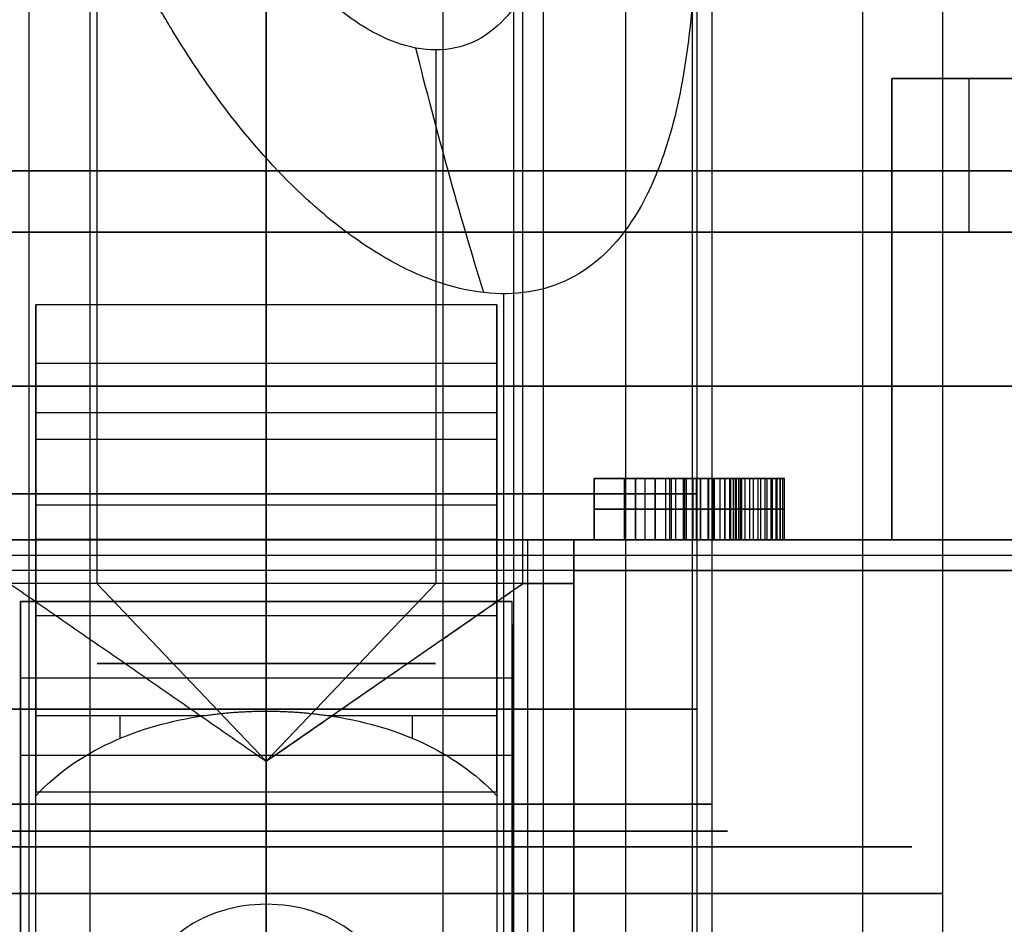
# Model space of a CAD drawing. Header units: millimetres. Extents: x -105 to 152, y -114 to 65.
# Tile 156 of 256: x 117.77 to 120.98, y -83.95 to -81.01. Entities that reach past the tile are written whole.
import ezdxf

# ---------------------------------------------------------------- set-up
doc = ezdxf.new("R2010")
doc.units = ezdxf.units.MM
doc.layers.add('Layer 01', color=7, linetype='Continuous', true_color=0x000000)

msp = doc.modelspace()

# ---------------------------------------------------------------- linework, layer by layer
at = {"layer": 'Layer 01'}
for p, q in [((118.576, -69, 33.5), (118.576, -89, 33.5)), ((118.576, -69, -0.5), (118.576, -89, -0.5)), ((118.576, -89, 37.5), (118.576, -69, 37.5)), ((118.576, -69, 3.5), (118.576, -89, 3.5)), ((118.576, -82.7, 8), (118.576, -76.2, 8)), ((118.576, -82.7, 21.86), (118.576, -76.2, 21.86)), ((117.804, -76.5, 22.8921), (117.804, -88.6, 22.8921)), ((118.0246, -76.5, 23.2258), (118.0246, -82.8423, 23.2258)), ((119.976, -77.9, 12.94), (119.976, -88.6, 12.94)), ((120.026, -87.4, 12.94), (120.026, -78.1, 12.94)), ((119.476, -78.2, 12.94), (119.476, -86.9, 12.94)), ((119.3804, -78.4969, 16.5602), (119.3804, -88.9, 16.5602)), ((120.776, -87.4, 18.5), (120.776, -78.5, 18.5)), ((118.0015, -78.7969, 19.8856), (118.0015, -88.4969, 19.8856)), ((119.1506, -78.7969, 17.1144), (119.1506, -88.4969, 17.1144)), ((119.9616, -79.7334, 19.0746), (119.9616, -87.1969, 19.0746)), ((118.576, -79.9, 32.85), (118.576, -91, 32.85)), ((118.576, -81.5, 5.6), (118.576, -79.9, 5.6)), ((118.576, -79.9, 4.15), (118.576, -91, 4.15)), ((118.576, -81.7, 31.9), (118.576, -79.9, 31.9)), ((119.1275, -81.1074, 24.8942), (119.1275, -82.8423, 24.8942)), ((121.111, -81.2, 24.03), (120.611, -81.2, 24.03)), ((120.611, -81.2, 24.28), (120.611, -82.7, 24.28)), ((120.861, -81.2, 26.2), (120.861, -81.2, 21.86)), ((118.576, -81.7, 5.1), (118.576, -81.5, 5.1)), ((118.576, -81.5, 5.1), (118.576, -81.5, 5.6)), ((119.348, -81.9, 25.2279), (119.348, -88.6, 25.2279)), ((120.611, -81.95, 26.7), (120.611, -81.95, 21.86)), ((118.576, -82.1263, 26.5904), (118.576, -83.2567, 25.46)), ((117.826, -82.286, 27.05), (119.326, -82.286, 27.05)), ((117.826, -82.3738, 26.3429), (117.826, -82.8688, 26.3429)), ((118.576, -83.5188, 25.6929), (118.576, -82.3738, 26.8379)), ((119.326, -82.3738, 26.3429), (119.326, -82.8688, 26.3429)), ((119.7765, -82.5, 25.7191), (119.642, -82.5, 25.7191)), ((119.642, -82.5, 25.7191), (119.642, -82.7, 25.7191)), ((119.7414, -82.7, 26.2191), (119.7414, -82.5, 26.2191)), ((119.7414, -82.7, 25.2191), (119.7414, -82.5, 25.2191)), ((119.7765, -82.5, 25.7191), (119.7765, -82.7, 25.7191)), ((119.8087, -82.7, 26.1079), (119.8087, -82.5, 26.1079)), ((119.8087, -82.7, 25.3302), (119.8087, -82.5, 25.3302)), ((119.9519, -82.5, 26.2083), (119.9519, -82.5, 26.0905)), ((119.9519, -82.5, 25.3488), (119.9519, -82.5, 25.2281)), ((120.2618, -82.5, 25.7191), (120.1215, -82.5, 25.7191)), ((118.576, -89.2, 27.7), (118.576, -82.586, 27.7)), ((118.576, -89.2, 27.35), (118.576, -82.586, 27.35)), ((119.642, -82.6, 26.2191), (119.8408, -82.6, 26.2191)), ((119.8408, -82.6, 25.2191), (119.642, -82.6, 25.2191)), ((119.642, -82.6, 25.2191), (119.642, -82.6, 26.2191)), ((119.8408, -82.6, 26.1079), (119.7765, -82.6, 26.1079)), ((119.7765, -82.6, 25.3302), (119.8408, -82.6, 25.3302)), ((119.7765, -82.6, 26.1079), (119.7765, -82.6, 25.3302)), ((113.256, -82.7, 27.525), (117.826, -82.7, 27.525)), ((119.326, -82.6988, 26.0179), (117.826, -82.6988, 26.0179)), ((118.576, -82.9, 5.6), (118.576, -82.7, 5.6)), ((118.576, -86.1608, 31.9), (118.576, -82.7, 31.9)), ((118.576, -82.8, 26.8), (118.576, -82.7, 26.9)), ((118.576, -90.1, 27.3), (118.576, -82.7, 27.3)), ((118.576, -82.7, 22.61), (118.576, -82.7, 21.86)), ((118.576, -82.7, 8), (118.576, -82.7, 6.55)), ((119.326, -82.6988, 27.525), (122.396, -82.6988, 27.525)), ((119.426, -82.7, 25.9674), (119.426, -86.1, 25.9674)), ((119.576, -82.7, 6.1655), (119.576, -86.825, 6.1655)), ((120.1215, -82.7, 25.7191), (119.7765, -82.7, 25.7191)), ((119.949, -82.7, 26.0921), (119.949, -82.7, 25.3465)), ((120.611, -82.7, 24.28), (120.0093, -82.7, 24.28)), ((120.026, -87.4, 24.06), (120.026, -82.7, 24.06)), ((120.861, -82.6988, 27.35), (120.861, -82.6988, 27.7)), ((109.5047, -82.75, 26.85), (127.6474, -82.75, 26.85)), ((118.576, -86.9, 26.8), (118.576, -82.8, 26.8)), ((118.576, -83.4196, 24.06), (118.0246, -82.8423, 23.2258)), ((118.576, -83.4196, 24.06), (119.1275, -82.8423, 24.8942)), ((118.576, -83.4196, 24.06), (119.4103, -82.8423, 23.5086)), ((119.376, -82.9, 5.7753), (117.776, -82.9, 5.7753)), ((118.576, -82.9, 5.95), (118.576, -82.9, 5.6)), ((117.826, -82.9463, 26.2654), (119.326, -82.9463, 26.2654)), ((117.776, -82.975, 6.0507), (117.776, -90.9, 6.0507)), ((119.376, -82.975, 6.0507), (119.376, -90.9, 6.0507)), ((118.576, -83.4, 6.45), (118.576, -111.4, 6.45)), ((117.826, -83.735, 25.5288), (117.826, -83.735, 25.2422)), ((119.326, -83.735, 25.5288), (119.326, -83.735, 25.2422))]:
    msp.add_line(p, q, dxfattribs=at)
at = {"layer": 'Layer 01', "extrusion": (0.834223, 0, -0.551428)}
msp.add_arc((-76.5, 96.5718, 85.575), 11.1143, 240.95293, 245.54434, dxfattribs=at)
at = {"layer": 'Layer 01', "extrusion": (1, 0, 0)}
for centre, radius, start, end in [((-81.7, 26.2, 120.611), 0.5, 0, 90), ((-81.7, 26.2, 120.861), 0.5, 0, 90), ((-82.586, 27.05, 118.576), 0.3, 315, 90), ((-84.2259, 26.4, 118.1002), 1.35, 310.7102, 315), ((-84.2259, 26.4, 119.0519), 1.35, 310.7101, 315), ((-84.2259, 26.4, 118.576), 1, 289.9484, 315)]:
    msp.add_arc(centre, radius, start, end, dxfattribs=at)
at = {"layer": 'Layer 01', "extrusion": (-5.30256e-16, -1, 3.25439e-15)}
msp.add_arc((118.576, 18.5, 81.5), 13.4, 180, 0, dxfattribs=at)
at = {"layer": 'Layer 01', "extrusion": (-5.50808e-16, 1, -3.25439e-15)}
msp.add_arc((-118.576, 18.5, -81.5), 12.9, 180, 0, dxfattribs=at)
at = {"layer": 'Layer 01', "extrusion": (-4.51077e-16, -1, 3.80635e-15)}
msp.add_arc((118.576, 18.5, 81.7), 12.75, 140.12589, 320.12589, dxfattribs=at)
at = {"layer": 'Layer 01', "extrusion": (-1.61661e-16, 1, -3.08536e-15)}
msp.add_arc((-118.576, 18.5, -81.7), 13.4, 206.30129, 0, dxfattribs=at)
at = {"layer": 'Layer 01', "extrusion": (3.22983e-16, -1, 3.432e-15)}
msp.add_arc((118.576, 18.5, 81.7), 12.75, 57.46026, 140.12589, dxfattribs=at)
at = {"layer": 'Layer 01', "extrusion": (1, 6.3189e-45, -2.18629e-14)}
msp.add_arc((-82.586, 27.05, 117.826), 0.65, 0, 90, dxfattribs=at)
at = {"layer": 'Layer 01', "extrusion": (1, -7.46277e-14, -6.93889e-18)}
msp.add_arc((-82.586, 27.05, 117.826), 0.65, 315, 360, dxfattribs=at)
at = {"layer": 'Layer 01', "extrusion": (-1, 0, 0)}
for start, end in [(90, 180), (180, 225)]:
    msp.add_arc((82.586, 27.05, -118.576), 0.65, start, end, dxfattribs=at)
at = {"layer": 'Layer 01', "extrusion": (-1, 1.04215e-58, 1.04215e-58)}
msp.add_arc((82.586, 27.05, -119.326), 0.65, 90, 180, dxfattribs=at)
at = {"layer": 'Layer 01', "extrusion": (-1, 2.36909e-17, -9.81308e-18)}
msp.add_arc((82.586, 27.05, -119.326), 0.65, 180, 225, dxfattribs=at)
at = {"layer": 'Layer 01', "extrusion": (0, -1, 1.42109e-14)}
for centre, radius, start, end in [((118.576, 18.5, 82.2), 12.75, 140.12589, 320.12589), ((118.576, 18.5, 83.6469), 1.5, 22.5227, 202.5227), ((118.576, 18.5, 83.6469), 1.5, 202.5227, 22.5227), ((118.576, 18.5, 83.6984), 2.1, 22.5227, 202.5227), ((118.576, 18.5, 83.6984), 2.1, 202.5227, 22.5227)]:
    msp.add_arc(centre, radius, start, end, dxfattribs=at)
at = {"layer": 'Layer 01', "extrusion": (0, -1, 3.55271e-15)}
msp.add_arc((118.576, 18.5, 82.2), 12.75, 57.46026, 140.12589, dxfattribs=at)
at = {"layer": 'Layer 01', "extrusion": (1, 4.89455e-17, -2.77281e-14)}
msp.add_arc((-82.586, 27.05, 117.826), 0.3, 315, 90, dxfattribs=at)
at = {"layer": 'Layer 01', "extrusion": (-1, -7.4126e-17, -3.0704e-17)}
msp.add_arc((82.586, 27.05, -119.326), 0.3, 90, 225, dxfattribs=at)
at = {"layer": 'Layer 01', "extrusion": (0, -1, 0)}
for centre, radius, start, end in [((118.576, 24.06, 82.55), 1.4, 146.535, 326.535), ((118.576, 24.06, 82.55), 1.4, 326.535, 146.535), ((118.576, 12.94, 82.55), 0.9, 90, 270), ((118.576, 12.94, 82.55), 0.9, 270, 90), ((118.576, 12.94, 83.25), 1.4, 90, 270), ((118.576, 12.94, 83.25), 1.4, 270, 90)]:
    msp.add_arc(centre, radius, start, end, dxfattribs=at)
at = {"layer": 'Layer 01', "extrusion": (8.78771e-16, 1, -4.16363e-15)}
msp.add_arc((-118.576, 18.5, -82.7), 12.75, 219.87411, 39.87411, dxfattribs=at)
at = {"layer": 'Layer 01', "extrusion": (-3.98988e-16, -1, 3.23787e-15)}
msp.add_arc((118.576, 18.5, 82.7), 12.9, 180, 333.44848, dxfattribs=at)
at = {"layer": 'Layer 01', "extrusion": (-1.39721e-15, 1, -3.65898e-15)}
msp.add_arc((-118.576, 18.5, -82.7), 10.5, 165.6159, 14.3841, dxfattribs=at)
at = {"layer": 'Layer 01', "extrusion": (-5.23431e-16, 1, -2.13615e-15)}
msp.add_arc((-118.576, 18.5, -82.7), 12.75, 39.87411, 122.53974, dxfattribs=at)
at = {"layer": 'Layer 01', "extrusion": (1.10479e-15, -1, 5.77198e-15)}
msp.add_arc((118.576, 24.06, 82.7), 1.45, 125.8883, 270, dxfattribs=at)
at = {"layer": 'Layer 01', "extrusion": (-8.93032e-17, -1, 3.36913e-13)}
msp.add_arc((118.576, 18.5, 82.7), 11.95, 265.19976, 270, dxfattribs=at)
at = {"layer": 'Layer 01', "extrusion": (-2.85523e-14, -1, 3.42158e-13)}
msp.add_arc((118.576, 18.5, 82.7), 11.95, 270, 274.80024, dxfattribs=at)
at = {"layer": 'Layer 01', "extrusion": (-3.06236e-15, -1, -4.42249e-15)}
msp.add_arc((118.576, 24.06, 82.7), 1.45, 270, 54.1117, dxfattribs=at)
at = {"layer": 'Layer 01', "extrusion": (1.65193e-13, -1, -2.07654e-12)}
msp.add_arc((118.576, 18.5, 82.7), 12.7, 274.51615, 37.60176, dxfattribs=at)
at = {"layer": 'Layer 01', "extrusion": (2.407e-16, -1, 3.34713e-15)}
msp.add_arc((118.576, 18.5, 82.8), 12.8, 274.4808, 37.60176, dxfattribs=at)
at = {"layer": 'Layer 01', "extrusion": (-1.56082e-15, 1, -2.36127e-15)}
msp.add_arc((-118.576, 24.06, -82.8423), 1, 213.465, 33.465, dxfattribs=at)
at = {"layer": 'Layer 01', "extrusion": (1.56082e-15, -1, 2.36127e-15)}
msp.add_arc((118.576, 24.06, 82.8423), 1, 56.535, 146.535, dxfattribs=at)
at = {"layer": 'Layer 01', "extrusion": (2.24027e-29, -1, 4.57213e-30)}
msp.add_arc((118.576, 24.06, 82.8423), 1, 326.535, 56.535, dxfattribs=at)
at = {"layer": 'Layer 01', "extrusion": (2.11118e-32, 1, -1.90158e-17)}
msp.add_arc((-118.576, 18.5, -82.9), 12.9, 266.44449, 273.55551, dxfattribs=at)
at = {"layer": 'Layer 01', "extrusion": (5.31939e-29, -1, 6.84468e-15)}
msp.add_arc((118.576, 18.5, 82.9), 12.55, 266.3452, 273.6548, dxfattribs=at)
at = {"layer": 'Layer 01', "extrusion": (0, 1, 0)}
for centre, radius, start, end in [((-118.576, 24.06, -83.102), 0.5501, 213.465, 33.465), ((-118.576, 24.06, -83.102), 0.5501, 33.465, 123.465), ((-118.576, 24.06, -83.102), 0.5501, 123.465, 213.465), ((-118.576, 12.94, -83.5593), 1.45, 270, 90), ((-118.576, 12.94, -83.5593), 1.45, 90, 270), ((-118.576, 18.5, -83.85), 2.2, 270, 90), ((-118.576, 18.5, -83.85), 2.2, 90, 270)]:
    msp.add_arc(centre, radius, start, end, dxfattribs=at)
at = {"layer": 'Layer 01', "extrusion": (1, -2.49434e-13, 2.49657e-13)}
msp.add_arc((-84.2259, 26.4, 117.826), 1.35, 300.9451, 315, dxfattribs=at)
at = {"layer": 'Layer 01', "extrusion": (-1, 1.8018e-13, -3.00766e-13)}
msp.add_arc((84.2259, 26.4, -119.326), 1.35, 225, 239.0549, dxfattribs=at)
at = {"layer": 'Layer 01', "extrusion": (7.77348e-30, -1, 7.00173e-15)}
msp.add_arc((118.576, 18.5, 83.4), 12.05, 266.19333, 273.80667, dxfattribs=at)
at = {"layer": 'Layer 01', "extrusion": (1, -1.00486e-14, 1.00486e-14)}
msp.add_arc((-84.2259, 26.4, 117.826), 1, 225, 315, dxfattribs=at)
at = {"layer": 'Layer 01', "extrusion": (-1, -1.00486e-14, -1.00486e-14)}
msp.add_arc((84.2259, 26.4, -119.326), 1, 225, 315, dxfattribs=at)
at = {"layer": 'Layer 01'}
for points, knots in [([(119.744, -76.5, 23.288), (119.744, -76.7576, 23.288), (119.7489, -77.0142, 23.2954), (119.7632, -77.3979, 23.3179), (119.7691, -77.5256, 23.3273), (119.7794, -77.7167, 23.3444), (119.7849, -77.8122, 23.3537), (119.7909, -77.9076, 23.3642), (119.795, -77.9711, 23.3714), (119.797, -78.0017, 23.375), (119.8172, -78.2978, 23.4112), (119.8381, -78.5548, 23.4516), (119.8704, -78.9313, 23.5259), (119.8814, -79.0553, 23.5529), (119.8974, -79.239, 23.5971), (119.9053, -79.3302, 23.6201), (119.9142, -79.4357, 23.6485), (119.9186, -79.4882, 23.6631), (119.9205, -79.5106, 23.6694), (119.9217, -79.5256, 23.6737), (119.9222, -79.5318, 23.6754), (119.9457, -79.8203, 23.7583), (119.9634, -80.0785, 23.8481), (119.9754, -80.4337, 23.9957), (119.977, -80.5467, 24.0471), (119.9747, -80.7081, 24.1268), (119.9724, -80.7868, 24.1674), (119.9675, -80.8751, 24.2158), (119.9644, -80.9183, 24.2402), (119.963, -80.9367, 24.2508), (119.962, -80.9489, 24.2578), (119.9617, -80.953, 24.2602), (119.95, -81.0884, 24.339), (119.9328, -81.2032, 24.414), (119.8969, -81.3564, 24.5258), (119.8832, -81.4043, 24.563), (119.86, -81.4715, 24.6183), (119.8478, -81.5039, 24.6459), (119.8324, -81.5396, 24.6778), (119.8244, -81.5569, 24.6937), (119.8209, -81.5642, 24.7005), (119.8186, -81.5691, 24.7051), (119.8179, -81.5706, 24.7064), (119.711, -81.7875, 24.9105), (119.5553, -81.8961, 25.0883), (119.2599, -81.9018, 25.2874), (119.1539, -81.877, 25.3405), (118.9889, -81.7998, 25.399), (118.933, -81.7673, 25.415), (118.8483, -81.7087, 25.4336), (118.8057, -81.6769, 25.4416), (118.7559, -81.6354, 25.4485), (118.7309, -81.6135, 25.4514), (118.7202, -81.6039, 25.4526), (118.7131, -81.5975, 25.4533), (118.7086, -81.5933, 25.4537), (118.6232, -81.5149, 25.4617), (118.5415, -81.4258, 25.4618), (118.4223, -81.2724, 25.4521), (118.3831, -81.218, 25.4472), (118.3254, -81.1315, 25.4375), (118.2968, -81.0871, 25.4321), (118.2638, -81.033, 25.4248), (118.2475, -81.0055, 25.4209), (118.2406, -80.9936, 25.4192), (118.2359, -80.9856, 25.4181), (118.233, -80.9806, 25.4173), (118.1195, -80.7837, 25.3885), (118.0189, -80.5678, 25.3482), (117.8859, -80.2108, 25.2791), (117.8445, -80.0863, 25.2546), (117.7867, -79.8913, 25.2165), (117.7589, -79.7917, 25.1972), (117.7283, -79.6719, 25.1743), (117.7135, -79.6111, 25.1627), (117.7072, -79.5849, 25.1578), (117.703, -79.5673, 25.1545), (117.7007, -79.5572, 25.1526), (117.6432, -79.3111, 25.1064), (117.5976, -79.0663, 25.0628), (117.5416, -78.6899, 25.0038), (117.525, -78.5628, 24.9851), (117.5028, -78.37, 24.959), (117.4958, -78.3053, 24.9506), (117.4828, -78.1752, 24.9346), (117.4766, -78.1081, 24.9267), (117.4269, -77.533, 24.8629), (117.4082, -77.018, 24.8321), (117.4081, -76.5, 24.832)], [0, 0, 0, 0, 0.776602, 0.776602, 1.164902, 1.164902, 1.359053, 1.456128, 1.456128, 1.553203, 1.553203, 2.329805, 2.329805, 2.718106, 2.718106, 2.912256, 3.009331, 3.057869, 3.082138, 3.082138, 3.106407, 3.106407, 3.883008, 3.883008, 4.271309, 4.271309, 4.465459, 4.562535, 4.611072, 4.635341, 4.635341, 4.65961, 4.65961, 5.047911, 5.047911, 5.242061, 5.242061, 5.339136, 5.387674, 5.411943, 5.424077, 5.424077, 5.436211, 5.436211, 6.212813, 6.212813, 6.601114, 6.601114, 6.795264, 6.795264, 6.89234, 6.940877, 6.965146, 6.97728, 6.97728, 6.989415, 6.989415, 7.377716, 7.377716, 7.571866, 7.571866, 7.668941, 7.717479, 7.741748, 7.753882, 7.753882, 7.766016, 7.766016, 8.542618, 8.542618, 8.930919, 8.930919, 9.125069, 9.222144, 9.270682, 9.294951, 9.294951, 9.31922, 9.31922, 10.095821, 10.095821, 10.484122, 10.484122, 10.678273, 10.678273, 10.872423, 10.872423, 12.425626, 12.425626, 12.425626, 12.425626]), ([(119.4103, -76.5, 23.5086), (119.4103, -76.8189, 23.5086), (119.4174, -77.0845, 23.5198), (119.4295, -77.4025, 23.5393), (119.4337, -77.4952, 23.5462), (119.4397, -77.6142, 23.5561), (119.4416, -77.6505, 23.5594), (119.4443, -77.7001, 23.564), (119.4456, -77.7236, 23.5662), (119.447, -77.7489, 23.5687), (119.4477, -77.761, 23.5699), (119.448, -77.7669, 23.5705), (119.4482, -77.7694, 23.5707), (119.4483, -77.771, 23.5709), (119.4482, -77.7707, 23.5708), (119.463, -78.0317, 23.5972), (119.4792, -78.2657, 23.6298), (119.5019, -78.5794, 23.6826), (119.5092, -78.6778, 23.7009), (119.5195, -78.8161, 23.7288), (119.5244, -78.883, 23.7428), (119.5297, -78.957, 23.7592), (119.5323, -78.993, 23.7674), (119.5335, -79.0108, 23.7715), (119.534, -79.0183, 23.7733), (119.5344, -79.0233, 23.7744), (119.5345, -79.0245, 23.7747), (119.5519, -79.2752, 23.8334), (119.5648, -79.4984, 23.8979), (119.5745, -79.7984, 23.9996), (119.5761, -79.8927, 24.0343), (119.5757, -80.0255, 24.0871), (119.5748, -80.0898, 24.1137), (119.5725, -80.1612, 24.1449), (119.571, -80.1959, 24.1605), (119.5702, -80.2131, 24.1683), (119.5698, -80.2203, 24.1717), (119.5695, -80.2252, 24.1739), (119.5695, -80.2265, 24.1745), (119.5631, -80.3437, 24.2288), (119.5527, -80.4465, 24.2821), (119.5299, -80.5848, 24.3618), (119.5167, -80.6499, 24.4016), (119.498, -80.7191, 24.4478), (119.4878, -80.7519, 24.4708), (119.4833, -80.7657, 24.4806), (119.4802, -80.7747, 24.4872), (119.4792, -80.7778, 24.4894), (119.4605, -80.8307, 24.5283), (119.4418, -80.8727, 24.5621), (119.4105, -80.9281, 24.6115), (119.394, -80.954, 24.6359), (119.3734, -80.9809, 24.6637), (119.3642, -80.9917, 24.6755), (119.358, -80.9987, 24.6833), (119.3557, -81.0013, 24.6862), (119.2884, -81.0734, 24.769), (119.2139, -81.1072, 24.8369), (119.0852, -81.1076, 24.9223), (119.0408, -81.0992, 24.947), (118.972, -81.0739, 24.9787), (118.9371, -81.058, 24.9932), (118.8955, -81.0339, 25.0078), (118.8775, -81.0224, 25.0135), (118.8654, -81.0144, 25.0172), (118.8581, -81.0094, 25.0194), (118.8148, -80.9791, 25.0319), (118.7763, -80.9472, 25.0405), (118.7186, -80.8918, 25.05), (118.6897, -80.8622, 25.0539), (118.6561, -80.8244, 25.0569), (118.6417, -80.8074, 25.0579), (118.6321, -80.796, 25.0584), (118.6261, -80.7887, 25.0588), (118.5648, -80.7135, 25.0616), (118.5084, -80.6324, 25.0593), (118.4264, -80.4949, 25.0492), (118.386, -80.4222, 25.0425), (118.3403, -80.3304, 25.032), (118.3178, -80.2828, 25.0261), (118.3066, -80.2585, 25.023), (118.3018, -80.248, 25.0217), (118.2986, -80.241, 25.0208), (118.2966, -80.2364, 25.0201), (118.2257, -80.0784, 24.9994), (118.1597, -79.9002, 24.9715), (118.0692, -79.5978, 24.9223), (118.0405, -79.4911, 24.9048), (117.9999, -79.3221, 24.8773), (117.9802, -79.2354, 24.8633), (117.9585, -79.1302, 24.8466), (117.9479, -79.0767, 24.8381), (117.9427, -79.0497, 24.8339), (117.9405, -79.038, 24.8321), (117.9391, -79.0303, 24.8309), (117.9381, -79.025, 24.8301), (117.9077, -78.863, 24.8049), (117.8786, -78.6794, 24.7772), (117.8392, -78.3669, 24.7358), (117.8267, -78.2566, 24.722), (117.8096, -78.0818, 24.7021), (117.8014, -77.992, 24.6923), (117.7926, -77.8833, 24.6814), (117.7884, -77.8279, 24.6761), (117.7863, -77.7999, 24.6735), (117.7853, -77.7859, 24.6722), (117.7849, -77.7799, 24.6716), (117.7846, -77.7758, 24.6712), (117.7844, -77.7726, 24.6709), (117.7769, -77.6663, 24.6612), (117.7669, -77.5079, 24.6473), (117.7494, -77.0841, 24.6224), (117.7418, -76.8187, 24.6114), (117.7418, -76.5, 24.6114)], [0, 0, 0, 0, 0.640398, 0.640398, 0.960597, 0.960597, 1.120697, 1.120697, 1.200746, 1.240771, 1.260784, 1.27079, 1.275793, 1.275793, 1.280796, 1.280796, 1.921194, 1.921194, 2.241393, 2.241393, 2.401493, 2.481543, 2.521568, 2.54158, 2.551586, 2.551586, 2.561592, 2.561592, 3.20199, 3.20199, 3.52219, 3.52219, 3.682289, 3.762339, 3.802364, 3.822376, 3.832382, 3.832382, 3.842389, 3.842389, 4.162588, 4.162588, 4.322687, 4.402737, 4.442762, 4.462774, 4.462774, 4.482787, 4.482787, 4.642886, 4.642886, 4.722936, 4.762961, 4.782973, 4.782973, 4.802986, 4.802986, 5.123185, 5.123185, 5.283284, 5.283284, 5.363334, 5.403359, 5.423371, 5.423371, 5.443384, 5.443384, 5.603483, 5.603483, 5.683533, 5.723558, 5.74357, 5.74357, 5.763583, 5.763583, 6.083782, 6.083782, 6.243881, 6.323931, 6.363956, 6.383969, 6.393975, 6.393975, 6.403981, 6.403981, 7.044379, 7.044379, 7.364578, 7.364578, 7.524678, 7.604727, 7.644752, 7.664765, 7.674771, 7.674771, 7.684777, 7.684777, 8.325175, 8.325175, 8.645374, 8.645374, 8.805474, 8.885524, 8.925549, 8.945561, 8.955567, 8.96057, 8.96057, 8.965573, 8.965573, 9.605971, 9.605971, 10.24637, 10.24637, 10.24637, 10.24637]), ([(120.1215, -82.5, 25.722), (120.1201, -82.5, 25.5975), (120.104, -82.5, 25.5074), (120.0715, -82.5, 25.4484), (120.0678, -82.5, 25.4421), (120.0618, -82.5, 25.4329), (120.0525, -82.5, 25.4194), (120.0279, -82.5, 25.3912), (119.9675, -82.5, 25.3473), (119.8966, -82.5, 25.3313), (119.8408, -82.5, 25.3302)], [-0.558635, -0.558635, -0.558635, -0.558635, -0.2793175, -0.2793175, -0.2618601, -0.2618601, -0.2444028, -0.2094881, -0.1396587, 0, 0, 0, 0]), ([(119.8408, -82.5, 26.1079), (119.9561, -82.5, 26.1055), (120.0336, -82.5, 26.0662), (120.0761, -82.5, 25.9853), (120.0773, -82.5, 25.9826), (120.0809, -82.5, 25.9748), (120.0862, -82.5, 25.9628), (120.0971, -82.5, 25.9322), (120.1143, -82.5, 25.8608), (120.1208, -82.5, 25.7822), (120.1215, -82.5, 25.722)], [-0.5632757, -0.5632757, -0.5632757, -0.5632757, -0.2816378, -0.2816378, -0.2640355, -0.2640355, -0.2464331, -0.2112284, -0.1408189, 0, 0, 0, 0]), ([(119.8408, -82.5, 26.2191), (119.8565, -82.5, 26.2188), (119.8872, -82.5, 26.2182), (119.9319, -82.5, 26.2126), (119.9742, -82.5, 26.2039), (120.0139, -82.5, 26.1912), (120.0514, -82.5, 26.1755), (120.0861, -82.5, 26.1555), (120.1185, -82.5, 26.1323), (120.1486, -82.5, 26.1055), (120.1757, -82.5, 26.0743), (120.199, -82.5, 26.0381), (120.2184, -82.5, 25.9971), (120.2344, -82.5, 25.9513), (120.2469, -82.5, 25.9008), (120.2555, -82.5, 25.8454), (120.261, -82.5, 25.7853), (120.2616, -82.5, 25.7436), (120.2619, -82.5, 25.722)], [-1, -1, -1, -1, -0.936952, -0.876701, -0.819129, -0.76339, -0.709406, -0.655962, -0.602701, -0.549243, -0.494288, -0.437189, -0.376671, -0.312023, -0.242589, -0.167599, -0.086845, 0, 0, 0, 0]), ([(120.2619, -82.5, 25.722), (120.2616, -82.5, 25.7003), (120.2612, -82.5, 25.6586), (120.2561, -82.5, 25.5983), (120.2482, -82.5, 25.5428), (120.2375, -82.5, 25.4919), (120.2228, -82.5, 25.4459), (120.2054, -82.5, 25.4045), (120.1846, -82.5, 25.3677), (120.1603, -82.5, 25.3357), (120.1327, -82.5, 25.3077), (120.1013, -82.5, 25.2841), (120.0666, -82.5, 25.2637), (120.0282, -82.5, 25.2474), (119.9864, -82.5, 25.2346), (119.941, -82.5, 25.2257), (119.8922, -82.5, 25.2198), (119.8583, -82.5, 25.2193), (119.8408, -82.5, 25.2191)], [-1, -1, -1, -1, -0.914197, -0.83472, -0.760761, -0.692282, -0.628981, -0.569923, -0.514596, -0.462155, -0.411002, -0.359589, -0.30692, -0.252104, -0.194671, -0.133997, -0.069234, 0, 0, 0, 0]), ([(119.8408, -82.6, 26.1079), (119.8522, -82.6, 26.1077), (119.8742, -82.6, 26.1072), (119.9061, -82.6, 26.1034), (119.9359, -82.6, 26.0966), (119.9635, -82.6, 26.0874), (119.9889, -82.6, 26.0753), (120.0122, -82.6, 26.0609), (120.0332, -82.6, 26.0435), (120.0521, -82.6, 26.0234), (120.0689, -82.6, 25.9997), (120.083, -82.6, 25.972), (120.0948, -82.6, 25.9402), (120.1048, -82.6, 25.9045), (120.1121, -82.6, 25.8646), (120.1178, -82.6, 25.8207), (120.1209, -82.6, 25.7727), (120.1213, -82.6, 25.7393), (120.1215, -82.6, 25.722)], [0, 0, 0, 0, 0.06193, 0.120307, 0.175289, 0.228141, 0.278744, 0.328507, 0.377513, 0.427154, 0.478887, 0.535303, 0.596432, 0.663951, 0.737392, 0.817672, 0.905378, 1, 1, 1, 1]), ([(120.1215, -82.6, 25.722), (120.1213, -82.6, 25.7046), (120.1209, -82.6, 25.6713), (120.1178, -82.6, 25.6231), (120.1121, -82.6, 25.5789), (120.1048, -82.6, 25.5387), (120.0948, -82.6, 25.5026), (120.0831, -82.6, 25.4704), (120.0687, -82.6, 25.4423), (120.0522, -82.6, 25.4178), (120.0332, -82.6, 25.397), (120.0122, -82.6, 25.379), (119.9889, -82.6, 25.3639), (119.9635, -82.6, 25.3513), (119.9359, -82.6, 25.342), (119.9062, -82.6, 25.3349), (119.8742, -82.6, 25.3308), (119.8522, -82.6, 25.3304), (119.8408, -82.6, 25.3302)], [0, 0, 0, 0, 0.093914, 0.180963, 0.261418, 0.335078, 0.402468, 0.463871, 0.520561, 0.57319, 0.623323, 0.672716, 0.722739, 0.773303, 0.825886, 0.880545, 0.938533, 1, 1, 1, 1]), ([(120.2619, -82.6, 25.722), (120.2616, -82.6, 25.7436), (120.261, -82.6, 25.7853), (120.2555, -82.6, 25.8454), (120.2469, -82.6, 25.9008), (120.2344, -82.6, 25.9513), (120.2184, -82.6, 25.9971), (120.199, -82.6, 26.0381), (120.1757, -82.6, 26.0743), (120.1486, -82.6, 26.1055), (120.1185, -82.6, 26.1323), (120.0861, -82.6, 26.1555), (120.0514, -82.6, 26.1755), (120.0139, -82.6, 26.1912), (119.9742, -82.6, 26.2039), (119.9319, -82.6, 26.2126), (119.8872, -82.6, 26.2182), (119.8565, -82.6, 26.2188), (119.8408, -82.6, 26.2191)], [0, 0, 0, 0, 0.086845, 0.167599, 0.242589, 0.312023, 0.376671, 0.437189, 0.494288, 0.549243, 0.602701, 0.655962, 0.709406, 0.76339, 0.819129, 0.876701, 0.936952, 1, 1, 1, 1]), ([(119.8408, -82.6, 25.2191), (119.8583, -82.6, 25.2193), (119.8922, -82.6, 25.2198), (119.941, -82.6, 25.2257), (119.9864, -82.6, 25.2346), (120.0282, -82.6, 25.2474), (120.0666, -82.6, 25.2637), (120.1013, -82.6, 25.2841), (120.1327, -82.6, 25.3077), (120.1603, -82.6, 25.3357), (120.1846, -82.6, 25.3677), (120.2054, -82.6, 25.4045), (120.2228, -82.6, 25.4459), (120.2375, -82.6, 25.4919), (120.2482, -82.6, 25.5428), (120.2561, -82.6, 25.5983), (120.2612, -82.6, 25.6586), (120.2616, -82.6, 25.7003), (120.2619, -82.6, 25.722)], [0, 0, 0, 0, 0.069234, 0.133997, 0.194671, 0.252104, 0.30692, 0.359589, 0.411002, 0.462155, 0.514596, 0.569923, 0.628981, 0.692282, 0.760761, 0.83472, 0.914197, 1, 1, 1, 1]), ([(119.8408, -82.7, 26.1079), (119.8522, -82.7, 26.1077), (119.8742, -82.7, 26.1072), (119.9061, -82.7, 26.1034), (119.9359, -82.7, 26.0966), (119.9635, -82.7, 26.0874), (119.9889, -82.7, 26.0753), (120.0122, -82.7, 26.0609), (120.0332, -82.7, 26.0435), (120.0521, -82.7, 26.0234), (120.0689, -82.7, 25.9997), (120.083, -82.7, 25.972), (120.0948, -82.7, 25.9402), (120.1048, -82.7, 25.9045), (120.1121, -82.7, 25.8646), (120.1178, -82.7, 25.8207), (120.1209, -82.7, 25.7727), (120.1213, -82.7, 25.7393), (120.1215, -82.7, 25.722)], [-0.5503444, -0.5503444, -0.5503444, -0.5503444, -0.5162613, -0.4841343, -0.4538749, -0.4247883, -0.3969391, -0.3695524, -0.3425822, -0.3152626, -0.2867917, -0.2557433, -0.2221014, -0.1849428, -0.1445249, -0.1003433, -0.0520748, 0, 0, 0, 0]), ([(120.1215, -82.7, 25.722), (120.1213, -82.7, 25.7046), (120.1209, -82.7, 25.6713), (120.1178, -82.7, 25.6231), (120.1121, -82.7, 25.5789), (120.1048, -82.7, 25.5387), (120.0948, -82.7, 25.5026), (120.0831, -82.7, 25.4704), (120.0687, -82.7, 25.4423), (120.0522, -82.7, 25.4178), (120.0332, -82.7, 25.397), (120.0122, -82.7, 25.379), (119.9889, -82.7, 25.3639), (119.9635, -82.7, 25.3513), (119.9359, -82.7, 25.342), (119.9062, -82.7, 25.3349), (119.8742, -82.7, 25.3308), (119.8522, -82.7, 25.3304), (119.8408, -82.7, 25.3302)], [-0.554499, -0.554499, -0.554499, -0.554499, -0.5024239, -0.4541552, -0.409543, -0.3686987, -0.3313309, -0.2972829, -0.2658487, -0.2366658, -0.2088672, -0.1814787, -0.153741, -0.125703, -0.096546, -0.0662375, -0.0340832, 0, 0, 0, 0]), ([(119.8408, -82.7, 26.2191), (119.8565, -82.7, 26.2188), (119.8872, -82.7, 26.2182), (119.9319, -82.7, 26.2126), (119.9742, -82.7, 26.2039), (120.0139, -82.7, 26.1912), (120.0514, -82.7, 26.1755), (120.0861, -82.7, 26.1555), (120.1185, -82.7, 26.1323), (120.1486, -82.7, 26.1055), (120.1757, -82.7, 26.0743), (120.199, -82.7, 26.0381), (120.2184, -82.7, 25.9971), (120.2344, -82.7, 25.9513), (120.2469, -82.7, 25.9008), (120.2555, -82.7, 25.8454), (120.261, -82.7, 25.7853), (120.2616, -82.7, 25.7436), (120.2619, -82.7, 25.722)], [-1, -1, -1, -1, -0.936952, -0.876701, -0.819129, -0.76339, -0.709406, -0.655962, -0.602701, -0.549243, -0.494288, -0.437189, -0.376671, -0.312023, -0.242589, -0.167599, -0.086845, 0, 0, 0, 0]), ([(120.2619, -82.7, 25.722), (120.2616, -82.7, 25.7003), (120.2612, -82.7, 25.6586), (120.2561, -82.7, 25.5983), (120.2482, -82.7, 25.5428), (120.2375, -82.7, 25.4919), (120.2228, -82.7, 25.4459), (120.2054, -82.7, 25.4045), (120.1846, -82.7, 25.3677), (120.1603, -82.7, 25.3357), (120.1327, -82.7, 25.3077), (120.1013, -82.7, 25.2841), (120.0666, -82.7, 25.2637), (120.0282, -82.7, 25.2474), (119.9864, -82.7, 25.2346), (119.941, -82.7, 25.2257), (119.8922, -82.7, 25.2198), (119.8583, -82.7, 25.2193), (119.8408, -82.7, 25.2191)], [-1, -1, -1, -1, -0.914197, -0.83472, -0.760761, -0.692282, -0.628981, -0.569923, -0.514596, -0.462155, -0.411002, -0.359589, -0.30692, -0.252104, -0.194671, -0.133997, -0.069234, 0, 0, 0, 0]), ([(117.826, -83.5317, 25.2422), (117.8954, -83.4583, 25.2862), (117.977, -83.4016, 25.3294), (118.1648, -83.315, 25.402), (118.2656, -83.2872, 25.4296), (118.3744, -83.2713, 25.4454)], [0, 0, 0, 0, 0.3284758, 0.3284758, 0.6569515, 0.6569515, 0.6569515, 0.6569515]), ([(118.7777, -83.2713, 25.4454), (118.8863, -83.2871, 25.4296), (118.9872, -83.3151, 25.402), (119.1739, -83.401, 25.3299), (119.2566, -83.4582, 25.2862), (119.326, -83.5317, 25.2422)], [0, 0, 0, 0, 0.3284652, 0.3284652, 0.6569305, 0.6569305, 0.6569305, 0.6569305]), ([(118.9815, -84.2247, 25.4), (118.9813, -84.175, 25.4001), (118.9694, -84.1276, 25.4038), (118.9222, -84.0382, 25.4167), (118.8916, -84.0031, 25.4246), (118.8308, -83.9567, 25.4368), (118.8116, -83.9448, 25.4402), (118.7684, -83.9229, 25.4469), (118.7456, -83.9137, 25.45), (118.6735, -83.8914, 25.4575), (118.6263, -83.8847, 25.46), (118.5256, -83.8848, 25.46), (118.4767, -83.892, 25.4573), (118.3829, -83.9212, 25.4474), (118.338, -83.9438, 25.4402), (118.2619, -84.0023, 25.4249), (118.2291, -84.0405, 25.4163), (118.1833, -84.1281, 25.4038), (118.1706, -84.1771, 25.4), (118.1706, -84.2259, 25.4)], [-1.19264, -1.19264, -1.19264, -1.19264, -1.04356, -1.04356, -0.89448, -0.89448, -0.81994, -0.81994, -0.7454, -0.7454, -0.59632, -0.59632, -0.44724, -0.44724, -0.29816, -0.29816, -0.14908, -0.14908, 0, 0, 0, 0])]:
    msp.add_open_spline(points, degree=3, knots=knots, dxfattribs=at)
for points, degree in [([(119.4103, -82.8423, 23.5086), (119.4103, -79.6711, 23.5086), (119.4103, -76.5, 23.5086)], 2), ([(119.744, -76.5, 23.288), (119.744, -82.55, 23.288), (119.744, -88.6, 23.288)], 2), ([(118.576, -77.9, 14.34), (118.576, -83.25, 14.34), (118.576, -88.6, 14.34)], 2), ([(118.576, -86.1, 11.54), (118.576, -82, 11.54), (118.576, -77.9, 11.54)], 2), ([(118.576, -78.1, 11.49), (118.576, -82.75, 11.49), (118.576, -87.4, 11.49)], 2), ([(118.576, -87.4, 14.39), (118.576, -82.75, 14.39), (118.576, -78.1, 14.39)], 2), ([(118.576, -86.9, 13.84), (118.576, -82.55, 13.84), (118.576, -78.2, 13.84)], 2), ([(118.576, -78.2, 12.04), (118.576, -82.15, 12.04), (118.576, -86.1, 12.04)], 2), ([(118.576, -78.5, 16.3), (118.576, -82.95, 16.3), (118.576, -87.4, 16.3)], 2), ([(118.576, -87.4, 20.7), (118.576, -82.95, 20.7), (118.576, -78.5, 20.7)], 2), ([(120.5159, -87.1969, 19.3044), (120.5159, -82.8469, 19.3044), (120.5159, -78.4969, 19.3044)], 2), ([(119.9616, -78.7969, 19.0746), (119.9616, -82.9969, 19.0746), (119.9616, -87.1969, 19.0746)], 2), ([(121.111, -81.2, 21.86), (120.861, -81.2, 21.86), (120.611, -81.2, 21.86)], 2), ([(120.611, -81.2, 21.86), (120.611, -81.2, 24.03), (120.611, -81.2, 26.2)], 2), ([(120.611, -81.2, 26.2), (120.861, -81.2, 26.2), (121.111, -81.2, 26.2)], 2), ([(120.611, -82.7, 21.86), (120.611, -81.95, 21.86), (120.611, -81.2, 21.86)], 2), ([(116.076, -81.7, 31.9), (118.576, -81.7, 31.9), (121.076, -81.7, 31.9)], 2), ([(120.611, -81.7, 26.7), (120.611, -82.2, 26.7), (120.611, -82.7, 26.7)], 2), ([(120.611, -81.7, 26.7), (120.861, -81.7, 26.7), (121.111, -81.7, 26.7)], 2), ([(119.326, -81.936, 27.05), (118.576, -81.936, 27.05), (117.826, -81.936, 27.05)], 2), ([(119.326, -82.1263, 26.5904), (118.576, -82.1263, 26.5904), (117.826, -82.1263, 26.5904)], 2), ([(117.826, -83.2713, 25.4454), (117.826, -82.6988, 26.0179), (117.826, -82.1263, 26.5904)], 2), ([(119.326, -82.1263, 26.5904), (119.326, -82.6988, 26.0179), (119.326, -83.2713, 25.4454)], 2), ([(119.326, -82.3738, 26.8379), (118.576, -82.3738, 26.8379), (117.826, -82.3738, 26.8379)], 2), ([(117.826, -82.3738, 26.8379), (117.826, -82.9463, 26.2654), (117.826, -83.5188, 25.6929)], 2), ([(119.326, -83.5188, 25.6929), (119.326, -82.9463, 26.2654), (119.326, -82.3738, 26.8379)], 2), ([(119.642, -82.5, 26.2191), (119.7414, -82.5, 26.2191), (119.8408, -82.5, 26.2191)], 2), ([(119.8408, -82.5, 25.2191), (119.7414, -82.5, 25.2191), (119.642, -82.5, 25.2191)], 2), ([(119.642, -82.5, 25.2191), (119.642, -82.5, 25.7191), (119.642, -82.5, 26.2191)], 2), ([(119.642, -82.5, 26.2191), (119.642, -82.6, 26.2191), (119.642, -82.7, 26.2191)], 2), ([(119.642, -82.7, 25.2191), (119.642, -82.6, 25.2191), (119.642, -82.5, 25.2191)], 2), ([(119.7765, -82.5, 26.1079), (119.8087, -82.5, 26.1079), (119.8408, -82.5, 26.1079)], 2), ([(119.7765, -82.7, 26.1079), (119.7765, -82.6, 26.1079), (119.7765, -82.5, 26.1079)], 2), ([(119.8408, -82.5, 25.3302), (119.8087, -82.5, 25.3302), (119.7765, -82.5, 25.3302)], 2), ([(119.7765, -82.5, 25.3302), (119.7765, -82.6, 25.3302), (119.7765, -82.7, 25.3302)], 2), ([(119.7765, -82.5, 25.3302), (119.7765, -82.5, 25.7191), (119.7765, -82.5, 26.1079)], 2), ([(119.8408, -82.5, 26.1079), (119.8408, -82.6, 26.1079), (119.8408, -82.7, 26.1079)], 2), ([(119.8408, -82.5, 25.3302), (119.8408, -82.6, 25.3302), (119.8408, -82.7, 25.3302)], 2), ([(119.8408, -82.7, 26.2191), (119.8408, -82.6, 26.2191), (119.8408, -82.5, 26.2191)], 2), ([(119.8408, -82.7, 25.2191), (119.8408, -82.6, 25.2191), (119.8408, -82.5, 25.2191)], 2), ([(119.8748, -82.5, 26.1066), (119.8748, -82.6, 26.1066), (119.8748, -82.7, 26.1066)], 2), ([(119.8748, -82.5, 25.3315), (119.8748, -82.6, 25.3315), (119.8748, -82.7, 25.3315)], 2), ([(119.8878, -82.5, 26.2173), (119.8878, -82.6, 26.2173), (119.8878, -82.7, 26.2173)], 2), ([(119.8932, -82.5, 25.2208), (119.8932, -82.6, 25.2208), (119.8932, -82.7, 25.2208)], 2), ([(119.9067, -82.5, 26.1027), (119.9067, -82.6, 26.1027), (119.9067, -82.7, 26.1027)], 2), ([(119.9067, -82.5, 25.3356), (119.9067, -82.6, 25.3356), (119.9067, -82.7, 25.3356)], 2), ([(119.9324, -82.5, 26.2119), (119.9324, -82.6, 26.2119), (119.9324, -82.7, 26.2119)], 2), ([(119.9361, -82.5, 26.096), (119.9361, -82.6, 26.096), (119.9361, -82.7, 26.096)], 2), ([(119.9361, -82.5, 25.3425), (119.9361, -82.6, 25.3425), (119.9361, -82.7, 25.3425)], 2), ([(119.942, -82.5, 25.2264), (119.942, -82.6, 25.2264), (119.942, -82.7, 25.2264)], 2), ([(119.9636, -82.5, 26.0867), (119.9636, -82.6, 26.0867), (119.9636, -82.7, 26.0867)], 2), ([(119.9636, -82.5, 25.352), (119.9636, -82.6, 25.352), (119.9636, -82.7, 25.352)], 2), ([(119.9745, -82.5, 26.203), (119.9745, -82.6, 26.203), (119.9745, -82.7, 26.203)], 2), ([(119.987, -82.5, 25.2355), (119.987, -82.6, 25.2355), (119.987, -82.7, 25.2355)], 2), ([(119.9887, -82.5, 26.0748), (119.9887, -82.6, 26.0748), (119.9887, -82.7, 26.0748)], 2), ([(119.9887, -82.5, 25.3644), (119.9887, -82.6, 25.3644), (119.9887, -82.7, 25.3644)], 2), ([(120.0119, -82.5, 26.0603), (120.0119, -82.6, 26.0603), (120.0119, -82.7, 26.0603)], 2), ([(120.0119, -82.5, 25.3796), (120.0119, -82.6, 25.3796), (120.0119, -82.7, 25.3796)], 2), ([(120.0141, -82.5, 26.1905), (120.0141, -82.6, 26.1905), (120.0141, -82.7, 26.1905)], 2), ([(120.0286, -82.5, 25.2483), (120.0286, -82.6, 25.2483), (120.0286, -82.7, 25.2483)], 2), ([(120.0327, -82.5, 26.0432), (120.0327, -82.6, 26.0432), (120.0327, -82.7, 26.0432)], 2), ([(120.0327, -82.5, 25.3973), (120.0327, -82.6, 25.3973), (120.0327, -82.7, 25.3973)], 2), ([(120.0511, -82.5, 26.1747), (120.0511, -82.6, 26.1747), (120.0511, -82.7, 26.1747)], 2), ([(120.0513, -82.5, 26.0233), (120.0513, -82.6, 26.0233), (120.0513, -82.7, 26.0233)], 2), ([(120.0513, -82.5, 25.4179), (120.0513, -82.6, 25.4179), (120.0513, -82.7, 25.4179)], 2), ([(120.0667, -82.5, 25.2648), (120.0667, -82.6, 25.2648), (120.0667, -82.7, 25.2648)], 2), ([(120.0678, -82.5, 26.0001), (120.0678, -82.6, 26.0001), (120.0678, -82.7, 26.0001)], 2), ([(120.0678, -82.5, 25.4419), (120.0678, -82.6, 25.4419), (120.0678, -82.7, 25.4419)], 2), ([(120.0821, -82.5, 25.9726), (120.0821, -82.6, 25.9726), (120.0821, -82.7, 25.9726)], 2), ([(120.0821, -82.5, 25.4699), (120.0821, -82.6, 25.4699), (120.0821, -82.7, 25.4699)], 2), ([(120.0858, -82.5, 26.1549), (120.0858, -82.6, 26.1549), (120.0858, -82.7, 26.1549)], 2), ([(120.094, -82.5, 25.9412), (120.094, -82.6, 25.9412), (120.094, -82.7, 25.9412)], 2), ([(120.094, -82.5, 25.5017), (120.094, -82.6, 25.5017), (120.094, -82.7, 25.5017)], 2), ([(120.1012, -82.5, 25.2849), (120.1012, -82.6, 25.2849), (120.1012, -82.7, 25.2849)], 2), ([(120.104, -82.5, 25.9054), (120.104, -82.6, 25.9054), (120.104, -82.7, 25.9054)], 2), ([(120.104, -82.5, 25.5377), (120.104, -82.6, 25.5377), (120.104, -82.7, 25.5377)], 2), ([(120.1116, -82.5, 25.8658), (120.1116, -82.6, 25.8658), (120.1116, -82.7, 25.8658)], 2), ([(120.1116, -82.5, 25.5777), (120.1116, -82.6, 25.5777), (120.1116, -82.7, 25.5777)], 2), ([(120.1172, -82.5, 25.822), (120.1172, -82.6, 25.822), (120.1172, -82.7, 25.822)], 2), ([(120.1172, -82.5, 25.6219), (120.1172, -82.6, 25.6219), (120.1172, -82.7, 25.6219)], 2), ([(120.1181, -82.5, 26.1318), (120.1181, -82.6, 26.1318), (120.1181, -82.7, 26.1318)], 2), ([(120.1204, -82.5, 25.774), (120.1204, -82.6, 25.774), (120.1204, -82.7, 25.774)], 2), ([(120.1204, -82.5, 25.67), (120.1204, -82.6, 25.67), (120.1204, -82.7, 25.67)], 2), ([(120.1215, -82.5, 25.722), (120.1215, -82.6, 25.722), (120.1215, -82.7, 25.722)], 2), ([(120.1321, -82.5, 25.3085), (120.1321, -82.6, 25.3085), (120.1321, -82.7, 25.3085)], 2), ([(120.1477, -82.5, 26.1051), (120.1477, -82.6, 26.1051), (120.1477, -82.7, 26.1051)], 2), ([(120.1594, -82.5, 25.336), (120.1594, -82.6, 25.336), (120.1594, -82.7, 25.336)], 2), ([(120.1746, -82.5, 26.0742), (120.1746, -82.6, 26.0742), (120.1746, -82.7, 26.0742)], 2), ([(120.1835, -82.5, 25.3676), (120.1835, -82.6, 25.3676), (120.1835, -82.7, 25.3676)], 2), ([(120.1978, -82.5, 26.0384), (120.1978, -82.6, 26.0384), (120.1978, -82.7, 26.0384)], 2), ([(120.2043, -82.5, 25.404), (120.2043, -82.6, 25.404), (120.2043, -82.7, 25.404)], 2), ([(120.2173, -82.5, 25.9977), (120.2173, -82.6, 25.9977), (120.2173, -82.7, 25.9977)], 2), ([(120.2218, -82.5, 25.4452), (120.2218, -82.6, 25.4452), (120.2218, -82.7, 25.4452)], 2), ([(120.2333, -82.5, 25.9522), (120.2333, -82.6, 25.9522), (120.2333, -82.7, 25.9522)], 2), ([(120.2363, -82.5, 25.4909), (120.2363, -82.6, 25.4909), (120.2363, -82.7, 25.4909)], 2), ([(120.2458, -82.5, 25.902), (120.2458, -82.6, 25.902), (120.2458, -82.7, 25.902)], 2), ([(120.2474, -82.5, 25.5416), (120.2474, -82.6, 25.5416), (120.2474, -82.7, 25.5416)], 2), ([(120.2547, -82.5, 25.8467), (120.2547, -82.6, 25.8467), (120.2547, -82.7, 25.8467)], 2), ([(120.2554, -82.5, 25.597), (120.2554, -82.6, 25.597), (120.2554, -82.7, 25.597)], 2), ([(120.2601, -82.5, 25.7867), (120.2601, -82.6, 25.7867), (120.2601, -82.7, 25.7867)], 2), ([(120.2604, -82.5, 25.657), (120.2604, -82.6, 25.657), (120.2604, -82.7, 25.657)], 2), ([(120.2619, -82.7, 25.722), (120.2619, -82.6, 25.722), (120.2619, -82.5, 25.722)], 2), ([(117.826, -82.586, 27.7), (118.576, -82.586, 27.7), (119.326, -82.586, 27.7)], 2), ([(117.826, -82.586, 27.35), (118.576, -82.586, 27.35), (119.326, -82.586, 27.35)], 2), ([(117.826, -82.7, 27.35), (117.826, -82.643, 27.35), (117.826, -82.586, 27.35)], 2), ([(117.826, -82.586, 27.7), (117.826, -82.643, 27.7), (117.826, -82.7, 27.7)], 2), ([(119.326, -82.586, 27.7), (119.326, -82.6424, 27.7), (119.326, -82.6988, 27.7)], 2), ([(119.326, -82.6988, 27.35), (119.326, -82.6424, 27.35), (119.326, -82.586, 27.35)], 2), ([(109.5047, -82.7, 26.9), (117.7122, -82.7, 26.9), (125.9198, -82.7, 26.9)], 2), ([(123.996, -82.7, 27.3), (118.576, -82.7, 27.3), (113.156, -82.7, 27.3)], 2), ([(117.826, -82.7, 27.7), (115.541, -82.7, 27.7), (113.256, -82.7, 27.7)], 2), ([(113.256, -82.7, 27.35), (115.541, -82.7, 27.35), (117.826, -82.7, 27.35)], 2), ([(121.076, -82.7, 31.9), (118.576, -82.7, 31.9), (116.076, -82.7, 31.9)], 2), ([(120.611, -82.7, 21.86), (118.576, -82.7, 21.86), (116.541, -82.7, 21.86)], 2), ([(117.826, -82.7, 27.7), (117.826, -82.7, 27.525), (117.826, -82.7, 27.35)], 2), ([(118.576, -82.7, 22.61), (118.576, -85.05, 22.61), (118.576, -87.4, 22.61)], 2), ([(118.576, -94, 6.55), (118.576, -88.35, 6.55), (118.576, -82.7, 6.55)], 2), ([(119.326, -82.6988, 27.7), (119.326, -82.6988, 27.525), (119.326, -82.6988, 27.35)], 2), ([(119.326, -82.6988, 27.7), (120.861, -82.6988, 27.7), (122.396, -82.6988, 27.7)], 2), ([(119.326, -82.6988, 27.35), (120.861, -82.6988, 27.35), (122.396, -82.6988, 27.35)], 2), ([(119.426, -82.7, 25.2347), (119.426, -84.4, 25.2347), (119.426, -86.1, 25.2347)], 2), ([(119.426, -82.7, 26.7), (119.426, -84.4, 26.7), (119.426, -86.1, 26.7)], 2), ([(119.426, -82.7, 25.2347), (119.426, -82.7, 25.9674), (119.426, -82.7, 26.7)], 2), ([(119.426, -82.7, 26.7), (120.0185, -82.7, 26.7), (120.611, -82.7, 26.7)], 2), ([(119.576, -82.7, 6.5919), (119.576, -86.8, 6.5919), (119.576, -90.9, 6.5919)], 2), ([(119.576, -82.7, 5.8394), (119.576, -82.7, 6.2157), (119.576, -82.7, 6.5919)], 2), ([(119.576, -82.8, 5.7391), (119.576, -82.7667, 5.7726), (119.576, -82.7333, 5.806), (119.576, -82.7, 5.8394)], 3), ([(119.642, -82.7, 26.2191), (119.7414, -82.7, 26.2191), (119.8408, -82.7, 26.2191)], 2), ([(119.8408, -82.7, 25.2191), (119.7414, -82.7, 25.2191), (119.642, -82.7, 25.2191)], 2), ([(119.642, -82.7, 25.2191), (119.642, -82.7, 25.7191), (119.642, -82.7, 26.2191)], 2), ([(119.7765, -82.7, 25.3302), (119.7765, -82.7, 25.7191), (119.7765, -82.7, 26.1079)], 2), ([(119.7765, -82.7, 26.1079), (119.8087, -82.7, 26.1079), (119.8408, -82.7, 26.1079)], 2), ([(119.8408, -82.7, 25.3302), (119.8087, -82.7, 25.3302), (119.7765, -82.7, 25.3302)], 2), ([(120.611, -82.7, 26.7), (120.611, -82.7, 24.28), (120.611, -82.7, 21.86)], 2), ([(127.6474, -82.8, 26.8), (118.576, -82.8, 26.8), (109.5047, -82.8, 26.8)], 2), ([(119.576, -86.4, 5.7391), (119.576, -84.6, 5.7391), (119.576, -82.8, 5.7391)], 2), ([(117.7418, -82.8423, 24.6114), (118.1589, -83.1309, 24.3357), (118.576, -83.4196, 24.06)], 2), ([(118.576, -83.4196, 24.06), (118.9932, -83.1309, 23.7843), (119.4103, -82.8423, 23.5086)], 2), ([(117.776, -82.9, 5.6248), (117.776, -86.9, 5.6248), (117.776, -90.9, 5.6248)], 2), ([(117.776, -83.4, 6.4766), (117.776, -83.2333, 6.3096), (117.776, -83.0667, 6.1425), (117.776, -82.9, 5.9755)], 3), ([(117.776, -82.9, 5.6248), (117.776, -82.9, 5.8002), (117.776, -82.9, 5.9755)], 2), ([(118.576, -83.4, 6.45), (118.576, -83.15, 6.2), (118.576, -82.9, 5.95)], 2), ([(119.376, -90.9, 5.6248), (119.376, -86.9, 5.6248), (119.376, -82.9, 5.6248)], 2), ([(119.376, -83.4, 6.4766), (119.376, -83.2333, 6.3096), (119.376, -83.0667, 6.1425), (119.376, -82.9, 5.9755)], 3), ([(119.376, -82.9, 5.9755), (119.376, -82.9, 5.8002), (119.376, -82.9, 5.6248)], 2), ([(117.826, -83.2713, 25.4454), (118.1002, -83.2713, 25.4454), (118.3744, -83.2713, 25.4454)], 2), ([(118.7777, -83.2713, 25.4454), (119.0519, -83.2713, 25.4454), (119.326, -83.2713, 25.4454)], 2), ([(117.776, -90.9, 6.4766), (117.776, -87.15, 6.4766), (117.776, -83.4, 6.4766)], 2), ([(119.376, -83.4, 6.4766), (119.376, -87.15, 6.4766), (119.376, -90.9, 6.4766)], 2), ([(117.826, -83.5188, 25.6929), (118.576, -83.5188, 25.6929), (119.326, -83.5188, 25.6929)], 2), ([(117.826, -84.9201, 25.2422), (117.826, -84.2259, 25.2422), (117.826, -83.5317, 25.2422)], 2), ([(119.326, -83.5317, 25.2422), (119.326, -84.2259, 25.2422), (119.326, -84.9201, 25.2422)], 2)]:
    msp.add_open_spline(points, degree=degree, dxfattribs=at)
for points, weights, degree in [([(119.376, -83.15, 6.226), (118.576, -83.15, 6.1739), (117.776, -83.15, 6.226)], [0.999704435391, 0.997587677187, 0.999704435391], 2), ([(118.3744, -83.2713, 25.4454), (118.5084, -83.2518, 25.4649), (118.6437, -83.2518, 25.4649), (118.7777, -83.2713, 25.4454)], [1, 0.993050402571, 0.993050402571, 1], 3)]:
    msp.add_rational_spline(points, weights, degree=degree, dxfattribs=at)

doc.saveas('drawing.dxf')
